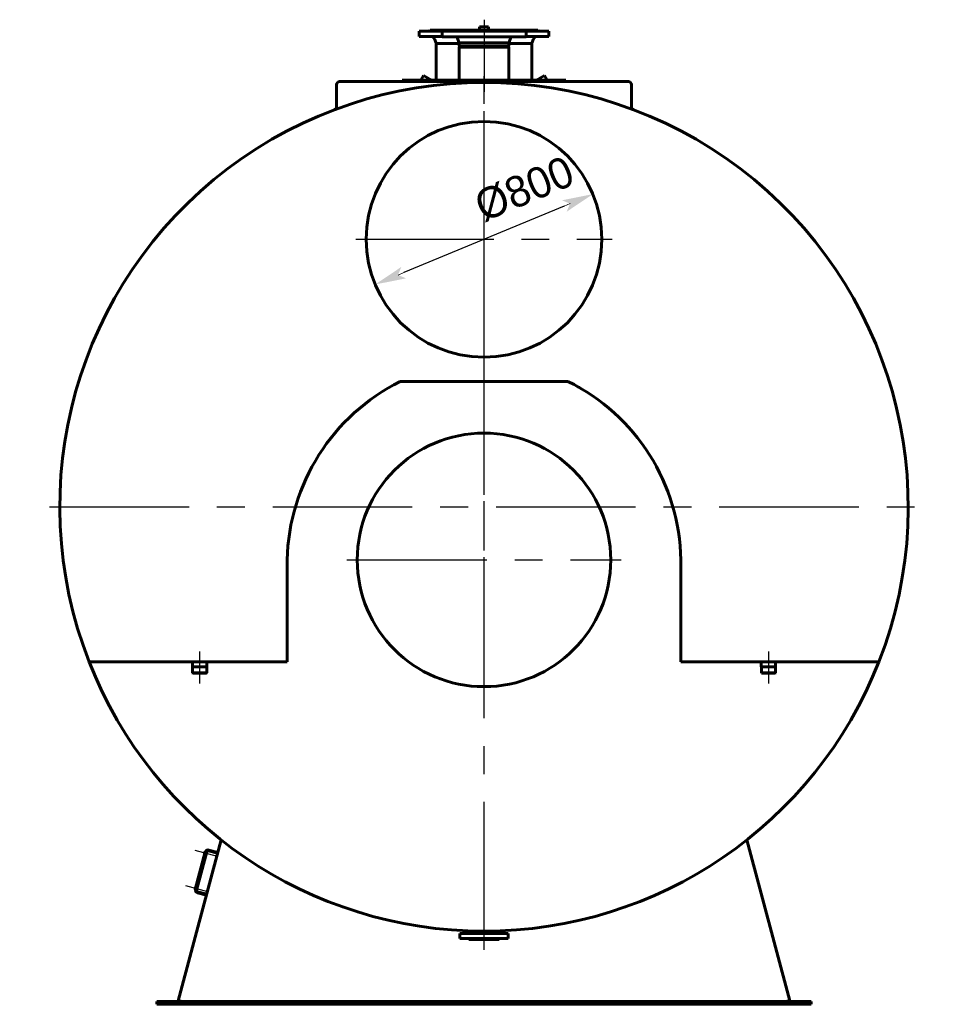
# Model space of a CAD drawing. Header units: millimetres. Extents: x 0 to 6305, y -149 to 841.
# Tile 5 of 6: x 4533 to 4743, y -111 to 112. Entities that reach past the tile are written whole.
import ezdxf

# ---------------------------------------------------------------- set-up
doc = ezdxf.new("R2010")
doc.units = ezdxf.units.MM
for name, pattern in [('CENTER_per10_scale0.984252', [50, 31.25, -6.25, 6.25, -6.25]), ('CENTER_per11_scale0.995831', [50.588235, 31.617647, -6.323529, 6.323529, -6.323529]), ('CENTER_per1_scale0.029528', [1.5, 0.9375, -0.1875, 0.1875, -0.1875]), ('CENTER_per1_scale0.088208', [4.480966, 2.800604, -0.560121, 0.560121, -0.560121]), ('CENTER_per1_scale0.163386', [8.3, 5.1875, -1.0375, 1.0375, -1.0375]), ('CENTER_per1_scale0.334646', [17, 10.625, -2.125, 2.125, -2.125]), ('CENTER_per1_scale0.393701', [20, 12.5, -2.5, 2.5, -2.5]), ('CENTER_per1_scale0.748031', [38, 23.75, -4.75, 4.75, -4.75]), ('CENTER_per39_scale0.994267', [50.508772, 31.567982, -6.313596, 6.313596, -6.313596]), ('CENTER_per3_scale0.961296', [48.833819, 30.521137, -6.104227, 6.104227, -6.104227])]:
    doc.linetypes.add(name, pattern=pattern)
doc.styles.add('TextStyle_1', font='T-FLEX Type A.TTF', dxfattribs={"height": 7})
doc.dimstyles.new('DIM_ST_4', dxfattribs={"dimtxt": 7, "dimasz": 7, "dimexe": 0, "dimexo": 0, "dimgap": 1.75, "dimtad": 1, "dimlfac": 14.999999, "dimrnd": 0.01, "dimdsep": 46, "dimtxsty": 'TextStyle_1', "dimblk": 'Arrow_3_C7_Status', "dimcen": 0.09, "dimclrd": 7, "dimclre": 7, "dimclrt": 7, "dimazin": 0, "dimtfac": 1, "dimtdec": 0, "dimtmove": 0, "dimatfit": 0, "dimldrblk": 'NONE', "dimfxl": 1, "dimtvp": 1, "dimtolj": 1, "dimarcsym": 0})

# ---------------------------------------------------------------- blocks, each defined once
blk = doc.blocks.new('Arrow_3_C7_Status')
at = {"color": 7, "linetype": 'Continuous', "lineweight": 0}
blk.add_line((-1, 0), (-0.8, 0), dxfattribs=at)
at = {"color": 7}
blk.add_solid([(-1, -0.2), (0, 0), (-0.8, 0), (-1, 0.2)], dxfattribs=at)
blk = doc.blocks.new('*D12')
at = {"color": 7, "lineweight": -2}
blk.add_line((18.17, 70), (-18.17, 54.93), dxfattribs=at)
at = {"layer": 'Defpoints', "color": 0}
for p in [(24.63, 72.68), (-18.17, 54.93)]:
    blk.add_point(p, dxfattribs=at)
at = {"color": 7, "lineweight": -2, "xscale": 7, "yscale": 7, "zscale": 7}
for p, rotation in [((24.63, 72.68), 22.53030412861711), ((-24.63, 52.25), 202.5303041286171)]:
    blk.add_blockref('Arrow_3_C7_Status', p, dxfattribs=dict(at, rotation=rotation))
at = {"color": 7, "insert": (9.14, 73.84), "char_height": 7, "attachment_point": 5, "rotation": 22.5303, "style": 'TextStyle_1'}
blk.add_mtext('\\A1;%%c800{\\H0.5x;\\S^ ;} ', dxfattribs=at)
blk = doc.blocks.new('_None')
blk = doc.blocks.new('Проекция_10')
at = {"color": 7, "linetype": 'CENTER_per1_scale0.029528', "lineweight": 25}
for p, q in [((0, 112.13334), (0, 107.36667)), ((0, -98.2), (0, -93.43334))]:
    blk.add_line(p, q, dxfattribs=at)
at = {"color": 7, "linetype": 'CENTER_per1_scale0.393701', "lineweight": 25}
blk.add_line((0, 111.93334), (0, 105.93334), dxfattribs=at)
at = {"color": 7, "linetype": 'Continuous', "lineweight": 60}
for p, q in [((-14.66667, 109.53334), (-9.5, 109.53334)), ((-14.66667, 109.53334), (-14.66667, 108.33334)), ((-12.16667, 109.80001), (-7.06667, 109.80001)), ((9.5, 109.53334), (-9.5, 109.53334)), ((-9.5, 109.53334), (-9.5, 108.26667)), ((-7.16667, 109.60001), (2.74256, 109.60001)), ((-7.16667, 109.60001), (-7.16667, 109.53334)), ((-7.06667, 109.80001), (2.7043, 109.80001)), ((-7.06667, 109.80001), (-7.06667, 109.70001)), ((-1, 109.80001), (-1, 110.53334)), ((-1, 110.53334), (1, 110.53334)), ((1, 109.80001), (1, 110.53334)), ((2.7043, 109.80001), (7.06667, 109.80001)), ((2.74256, 109.60001), (7.16667, 109.60001)), ((7.06667, 109.80001), (12.16667, 109.80001)), ((7.06667, 109.70001), (7.06667, 109.80001)), ((7.16667, 109.53334), (7.16667, 109.60001)), ((9.5, 109.53334), (14.66667, 109.53334)), ((9.5, 108.26667), (9.5, 109.53334)), ((14.66667, 108.33334), (14.66667, 109.53334)), ((-14.66667, 108.33334), (-9.5, 108.33334)), ((-11.20898, 107.80565), (-10.84444, 106.79864)), ((9.5, 108.26667), (-9.5, 108.26667)), ((-5.97139, 107.9001), (-5.61, 106.93334)), ((-5.61, 106.93334), (-5.61, 106.13334)), ((-5.61, 106.93334), (2.14685, 106.93334)), ((2.14685, 106.93334), (5.61, 106.93334)), ((5.61, 106.93334), (5.97139, 107.9001)), ((5.61, 106.13334), (5.61, 106.93334)), ((9.5, 108.33334), (14.66667, 108.33334)), ((10.84444, 106.79864), (11.20898, 107.80565)), ((-10.83333, 106.76575), (-10.83333, 98.46667)), ((-5.61, 106.76575), (-10.83333, 106.76575)), ((-5.61, 106.13334), (2.14685, 106.13334)), ((0, 105.93334), (-5.61, 105.93334)), ((-5.61, 105.93334), (-5.61, 98.46667)), ((-5.56667, 106.13334), (-5.56667, 105.93334)), ((5.61, 105.93334), (0, 105.93334)), ((2.14685, 106.13334), (5.61, 106.13334)), ((5.56667, 105.93334), (5.56667, 106.13334)), ((10.83333, 106.76575), (5.61, 106.76575)), ((5.61, 98.46667), (5.61, 105.93334)), ((10.83333, 98.46667), (10.83333, 106.76575)), ((32.67347, 98.13334), (-32.67347, 98.13334)), ((-18.5, 98.46667), (-18.16667, 98.46667)), ((-18.5, 98.46667), (-18.5, 98.13334)), ((-18.16667, 98.46667), (-12.16667, 98.46667)), ((-18.16667, 98.46667), (-18.16667, 98.13334)), ((-13.69906, 99.51108), (-14.30205, 98.46667)), ((-11.89009, 98.46667), (-13.69906, 99.51108)), ((-12.16667, 98.46667), (-10.16667, 98.46667)), ((-12.16667, 98.46667), (-12.16667, 98.13334)), ((10.16667, 98.46667), (-10.16667, 98.46667)), ((-10.16667, 98.46667), (-10.16667, 98.13334)), ((10.16667, 98.46667), (12.16667, 98.46667)), ((10.16667, 98.13334), (10.16667, 98.46667)), ((13.69906, 99.51108), (11.89009, 98.46667)), ((12.16667, 98.46667), (18.16667, 98.46667)), ((12.16667, 98.13334), (12.16667, 98.46667)), ((13.69906, 99.51108), (14.30205, 98.46667)), ((18.16667, 98.46667), (18.5, 98.46667)), ((18.16667, 98.13334), (18.16667, 98.46667)), ((18.5, 98.13334), (18.5, 98.46667)), ((-33.34013, 97.46667), (-33.34013, 92.41853)), ((33.34013, 92.41853), (33.34013, 97.46667)), ((-20.88596, 29.312), (-20.88038, 29.30148)), ((18.96469, 30.33333), (-18.96469, 30.33333)), ((-44.53334, -10.03333), (-44.53334, -33.1)), ((44.53334, -33.1), (44.53334, -10.03333)), ((-89.1872, -33.1), (-89.33046, -33.1)), ((-44.66667, -33.1), (-89.1872, -33.1)), ((-65.94334, -33.1), (-65.94334, -34.23334)), ((-62.72334, -34.23334), (-62.72334, -33.1)), ((-44.53334, -33.1), (-44.66667, -33.1)), ((89.1872, -33.1), (44.53334, -33.1)), ((62.72334, -33.1), (62.72334, -34.23334)), ((65.94334, -34.23334), (65.94334, -33.1)), ((89.33046, -33.1), (89.1872, -33.1)), ((-62.72334, -34.23334), (-65.94334, -34.23334)), ((-65.92667, -34.23334), (-65.92667, -35.56667)), ((-65.92667, -35.56667), (-62.74, -35.56667)), ((-65.92667, -35.56667), (-65.86, -35.63334)), ((-62.80667, -35.63334), (-62.74, -35.56667)), ((-62.74, -35.56667), (-62.74, -34.23334)), ((65.94334, -34.23334), (62.72334, -34.23334)), ((62.74, -34.23334), (62.74, -35.56667)), ((62.74, -35.56667), (65.92667, -35.56667)), ((62.74, -35.56667), (62.80667, -35.63334)), ((65.86, -35.63334), (65.92667, -35.56667)), ((65.92667, -35.56667), (65.92667, -34.23334)), ((-62.80667, -35.63334), (-65.86, -35.63334)), ((65.86, -35.63334), (62.80667, -35.63334)), ((-69.1895, -109.72486), (-59.44809, -73.36943)), ((59.44809, -73.36943), (69.1895, -109.72486)), ((-62.26473, -75.63871), (-60.20409, -76.19085)), ((-63.06397, -76.04571), (-65.34158, -84.54586)), ((-65.03686, -84.69653), (-62.72474, -76.06759)), ((-63.14522, -76.11712), (-63.23667, -76.45841)), ((-63.20839, -76.5074), (-63.18907, -76.51258)), ((-63.07691, -76.09401), (-63.09623, -76.08883)), ((-62.93518, -76.08022), (-63.06397, -76.04571)), ((-62.93518, -76.08022), (-62.91793, -76.01583)), ((-62.83862, -76.4926), (-62.64544, -76.54436)), ((-62.59022, -76.3383), (-62.78341, -76.28654)), ((-62.64544, -76.54436), (-62.59022, -76.3383)), ((-62.31649, -75.83189), (-60.25585, -76.38404)), ((-65.28479, -84.10211), (-65.37624, -84.4434)), ((-65.34796, -84.49239), (-65.32864, -84.49757)), ((-65.21279, -84.58037), (-65.34158, -84.54586)), ((-65.21648, -84.079), (-65.2358, -84.07382)), ((-65.23004, -84.64477), (-65.21279, -84.58037)), ((-64.97819, -84.47759), (-64.78501, -84.52935)), ((-64.72979, -84.32329), (-64.92298, -84.27152)), ((-64.78501, -84.52935), (-64.72979, -84.32329)), ((-62.79228, -85.85011), (-64.85292, -85.29796)), ((-62.74051, -85.65693), (-64.80116, -85.10478)), ((-5.5, -94.53334), (3.88909, -94.53334)), ((-5.5, -94.53334), (-5.5, -95.66667)), ((-5.5, -95.66667), (3.88909, -95.66667)), ((-2.29392, -93.97258), (-2.40371, -94.27132)), ((2.40371, -94.27132), (2.29392, -93.97258)), ((3.88909, -94.53334), (5.5, -94.53334)), ((3.88909, -95.66667), (5.5, -95.66667)), ((5.5, -95.66667), (5.5, -94.53334)), ((-3.4, -95.76667), (-3.4, -95.86667)), ((3.4, -95.86667), (-3.4, -95.86667)), ((3.4, -95.86667), (3.4, -95.76667)), ((-74, -109.86667), (-74, -110.53334)), ((-74, -109.86667), (74, -109.86667)), ((-74, -110.53334), (74, -110.53334)), ((-68.66023, -109.86667), (-69.1895, -109.72486)), ((-68.53731, -109.86667), (-68.68976, -109.82582)), ((68.53731, -109.86667), (68.68976, -109.82582)), ((68.66023, -109.86667), (69.1895, -109.72486)), ((74, -109.86667), (74, -110.53334))]:
    blk.add_line(p, q, dxfattribs=at)
at = {"color": 7, "linetype": 'CENTER_per3_scale0.961296', "lineweight": 25}
blk.add_line((0, 110.23344), (0, 95.8), dxfattribs=at)
at = {"color": 7, "linetype": 'CENTER_per39_scale0.994267', "lineweight": 25}
for p, q in [((0, -96.33334), (0, 100.26667)), ((-98.3, 1.96667), (98.3, 1.96667))]:
    blk.add_line(p, q, dxfattribs=at)
at = {"color": 7, "linetype": 'CENTER_per10_scale0.984252', "lineweight": 25}
for p, q in [((0, 33.46667), (0, 91.46667)), ((-29, 62.46667), (29, 62.46667))]:
    blk.add_line(p, q, dxfattribs=at)
at = {"color": 7, "linetype": 'CENTER_per11_scale0.995831', "lineweight": 25}
for p, q in [((0, -41.03334), (0, 20.96667)), ((-31, -10.03333), (31, -10.03333))]:
    blk.add_line(p, q, dxfattribs=at)
at = {"color": 7, "linetype": 'CENTER_per1_scale0.748031', "lineweight": 25}
for p, q in [((-64.33334, -30.76667), (-64.33334, -37.96667)), ((64.33334, -30.76667), (64.33334, -37.96667))]:
    blk.add_line(p, q, dxfattribs=at)
at = {"color": 7, "linetype": 'CENTER_per1_scale0.163386', "lineweight": 25}
for p, q in [((-65.40614, -75.69421), (-60.364, -77.04524)), ((-67.54571, -83.67919), (-62.50357, -85.03023))]:
    blk.add_line(p, q, dxfattribs=at)
at = {"color": 7, "linetype": 'CENTER_per1_scale0.088208', "lineweight": 25}
blk.add_line((0, -96.60465), (0, -91.63925), dxfattribs=at)
at = {"color": 7, "linetype": 'CENTER_per1_scale0.334646', "lineweight": 25}
blk.add_line((0, -98), (0, -92.2), dxfattribs=at)
at = {"color": 7, "linetype": 'Continuous', "lineweight": 60}
for centre, radius in [((0, 62.46667), 26.66667), ((0, -10.03333), 28.66667)]:
    blk.add_circle(centre, radius, dxfattribs=at)
for centre, radius, start, end in [((-12.43333, 109.80001), 0.26667, 270, 0), ((-7.16667, 109.70001), 0.1, 270, 0.0000072), ((7.16667, 109.70001), 0.1, 180, 270), ((12.43333, 109.80001), 0.26667, 180, 270), ((-11.96121, 107.53334), 0.8, 19.900256, 90), ((-6.59585, 107.66667), 0.66667, 20.4962219, 64.1580672), ((6.59585, 107.66667), 0.66667, 115.8419328, 159.5037781), ((11.96121, 107.53334), 0.8, 90, 160.099744), ((-11.59667, 106.52633), 0.8, 17.414108, 19.900256), ((11.59667, 106.52633), 0.8, 160.099744, 162.585892), ((-32.67347, 97.46667), 0.66667, 90, 180), ((32.67347, 97.46667), 0.66667, 0, 90), ((0, 1.96667), 95.96667, 338.5675121, 201.4324879), ((-34.0068, 92.41853), 0.66667, 290.6045388, 0), ((34.0068, 92.41853), 0.66667, 179.999978, 249.3954612), ((1.84389, -11.12808), 46.39015, 116.6510843, 178.6477733), ((0, -10.03333), 44.53334, 117.9610166, 118.6037233), ((-1.30359, -10.78585), 45.84311, 0.9405486, 63.7605938), ((0, -10.03333), 44.53334, 59.9921802, 62.0389834), ((0, 1.96667), 95.96667, 201.4324879, 338.5675121), ((-62.40277, -76.15387), 0.53333, 75, 165), ((-63.19803, -76.46877), 0.04, 165, 255), ((-63.10658, -76.12747), 0.04, 75, 165), ((-62.40277, -76.15387), 0.33333, 75, 165), ((-65.3376, -84.45375), 0.04, 165, 255), ((-65.24615, -84.11246), 0.04, 75, 165), ((-64.71488, -84.7828), 0.53333, 165, 255), ((-64.71488, -84.7828), 0.33333, 165, 255), ((-3.5, -95.76667), 0.1, 0, 90), ((-2.77916, -94.13334), 0.4, 270, 339.8216199), ((2.77916, -94.13334), 0.4, 200.1783801, 270), ((3.5, -95.76667), 0.1, 90, 179.999997), ((-69.89979, -114.52764), 4.85502, 75.5678785, 81.5873678), ((69.93393, -114.69661), 5.02717, 98.5157869, 104.3289671)]:
    blk.add_arc(centre, radius, start, end, dxfattribs=at)
dim = blk.add_diameter_dim_2p(p1=(-24.63139, 52.24875), p2=(24.63139, 72.68459), text='<>{\\H0.5x;\\S^ ;} ', dimstyle='DIM_ST_4')
dim.commit()
dim.dimension.update_dxf_attribs({"geometry": '*D12', "text_midpoint": (11.14945, 68.98643), "dimtype": 163})

msp = doc.modelspace()

# ---------------------------------------------------------------- block references
msp.add_blockref('Проекция_10', (4637.64, 0))

doc.saveas('drawing.dxf')
